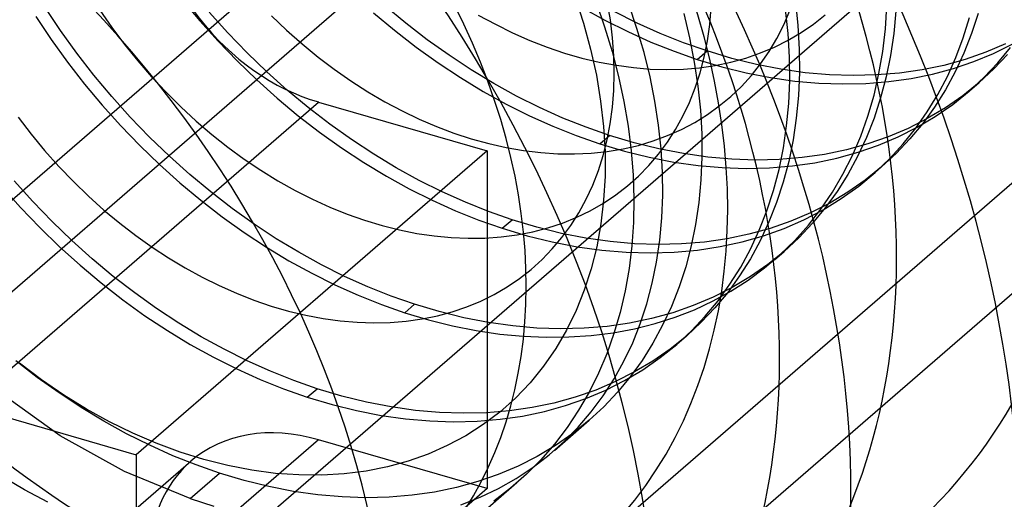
# Model space of a CAD drawing. Header units: millimetres. Extents: x -24 to 80, y -43 to 164.
# Tile 204 of 223: x 68.29 to 70.82, y 130.14 to 131.37. Entities that reach past the tile are written whole.
import ezdxf

# ---------------------------------------------------------------- set-up
doc = ezdxf.new("R2010")
doc.units = ezdxf.units.MM
doc.layers.add('MAIN-1', color=7, linetype='Continuous')
doc.layers.add('MAIN-2', color=7, linetype='Continuous')

msp = doc.modelspace()

# ---------------------------------------------------------------- linework, layer by layer
at = {"layer": 'MAIN-1'}
msp.add_line((57.3904, 121.2463), (78.7904, 139.7793), dxfattribs=at)
at = {"layer": 'MAIN-2'}
for p, q in [((77.8394, 139.1897), (57.6877, 121.7378)), ((69.7386, 129.9975), (74.2386, 133.8946)), ((73.093, 133.7019), (68.593, 129.8048)), ((69.093, 129.1553), (72.693, 132.273)), ((69.7171, 131.4265), (69.7388, 131.3594)), ((68.3976, 131.3401), (68.3579, 131.3995)), ((68.7092, 131.4195), (68.7546, 131.3651)), ((69.2829, 131.3592), (69.2292, 131.4039)), ((69.7347, 131.3989), (69.7933, 131.3667)), ((69.7709, 131.4128), (69.793, 131.3496)), ((69.8077, 131.3674), (69.7998, 131.414)), ((69.8758, 131.3456), (69.8548, 131.4075)), ((70.0627, 131.3559), (70.0664, 131.3994)), ((70.2823, 131.414), (70.2886, 131.3527)), ((70.5131, 131.3444), (70.5168, 131.4035)), ((68.334, 131.3764), (68.3738, 131.3168)), ((68.4983, 131.3925), (68.5293, 131.3478)), ((68.8267, 131.3345), (68.7791, 131.3874)), ((68.9385, 131.3779), (68.9773, 131.3409)), ((69.2002, 131.3859), (69.2541, 131.3407)), ((69.469, 131.38), (69.5127, 131.3562)), ((69.8763, 131.3594), (69.8172, 131.3888)), ((69.9958, 131.3841), (70.0109, 131.3216)), ((70.2526, 131.3548), (70.2683, 131.3912)), ((70.2635, 131.3328), (70.2571, 131.3941)), ((70.3285, 131.3566), (70.3584, 131.3805)), ((70.54, 131.3901), (70.5345, 131.3324)), ((70.7128, 131.3215), (70.729, 131.3736)), ((70.7509, 131.3841), (70.734, 131.3323)), ((68.5293, 131.3478), (68.5618, 131.3043)), ((68.7546, 131.3651), (68.8018, 131.3127)), ((69.3378, 131.3167), (69.2829, 131.3592)), ((69.5127, 131.3562), (69.5569, 131.3345)), ((69.7388, 131.3594), (69.757, 131.2923)), ((69.793, 131.3496), (69.8123, 131.2862)), ((69.7933, 131.3667), (69.8523, 131.3373)), ((69.8134, 131.3212), (69.8077, 131.3674)), ((69.9358, 131.3327), (69.8763, 131.3594)), ((70.0567, 131.3135), (70.0627, 131.3559)), ((70.2348, 131.3199), (70.2526, 131.3548)), ((70.2886, 131.3527), (70.2919, 131.2921)), ((70.2969, 131.3348), (70.3285, 131.3566)), ((68.4395, 131.2821), (68.3976, 131.3401)), ((68.876, 131.2834), (68.8267, 131.3345)), ((68.9773, 131.3409), (69.0171, 131.3057)), ((69.2541, 131.3407), (69.3094, 131.2978)), ((69.5569, 131.3345), (69.6012, 131.3149)), ((69.8168, 131.2756), (69.8134, 131.3212)), ((69.8523, 131.3373), (69.9115, 131.3107)), ((69.894, 131.2835), (69.8758, 131.3456)), ((69.9956, 131.3088), (69.9358, 131.3327)), ((70.0109, 131.3216), (70.023, 131.2593)), ((70.267, 131.2722), (70.2635, 131.3328)), ((70.2637, 131.3152), (70.2969, 131.3348)), ((70.5063, 131.2864), (70.5131, 131.3444)), ((70.5345, 131.3324), (70.5261, 131.2761)), ((70.6937, 131.2712), (70.7128, 131.3215)), ((70.734, 131.3323), (70.7143, 131.2822)), ((68.3738, 131.3168), (68.4157, 131.2589)), ((68.5618, 131.3043), (68.5959, 131.2621)), ((68.8018, 131.3127), (68.8506, 131.2621)), ((69.0171, 131.3057), (69.058, 131.2723)), ((69.3094, 131.2978), (69.3659, 131.2574)), ((69.3939, 131.2768), (69.3378, 131.3167)), ((69.6012, 131.3149), (69.6458, 131.2976)), ((69.6458, 131.2976), (69.6904, 131.2825)), ((69.9115, 131.3107), (69.971, 131.287)), ((70.0555, 131.2879), (69.9956, 131.3088)), ((70.0485, 131.2721), (70.0567, 131.3135)), ((70.1928, 131.2826), (70.229, 131.2978)), ((70.2149, 131.2866), (70.2348, 131.3199)), ((70.229, 131.2978), (70.2637, 131.3152)), ((70.8212, 131.3059), (70.7703, 131.2843)), ((70.7899, 131.2813), (70.8383, 131.3053)), ((70.8009, 131.2572), (70.8338, 131.2969)), ((68.4833, 131.2257), (68.4395, 131.2821)), ((68.9269, 131.2344), (68.876, 131.2834)), ((69.058, 131.2723), (69.0997, 131.2407)), ((69.4509, 131.2393), (69.3939, 131.2768)), ((69.6904, 131.2825), (69.7349, 131.2697)), ((69.757, 131.2923), (69.7717, 131.2254)), ((69.8123, 131.2862), (69.8288, 131.2224)), ((69.8178, 131.2308), (69.8168, 131.2756)), ((69.9094, 131.2213), (69.894, 131.2835)), ((69.971, 131.287), (70.0305, 131.2662)), ((70.0305, 131.2662), (70.0555, 131.2879)), ((70.038, 131.2321), (70.0485, 131.2721)), ((70.1189, 131.2688), (70.0555, 131.2879)), ((70.1553, 131.2696), (70.1928, 131.2826)), ((70.1931, 131.255), (70.2149, 131.2866)), ((70.2675, 131.2124), (70.267, 131.2722)), ((70.2919, 131.2921), (70.2924, 131.2323)), ((70.4965, 131.2297), (70.5063, 131.2864)), ((70.5261, 131.2761), (70.5149, 131.2211)), ((70.6719, 131.2227), (70.6937, 131.2712)), ((70.7143, 131.2822), (70.6918, 131.2341)), ((70.7703, 131.2843), (70.7175, 131.2659)), ((70.7397, 131.2605), (70.7899, 131.2813)), ((70.826, 131.2789), (70.7908, 131.2417)), ((68.4157, 131.2589), (68.4594, 131.2027)), ((68.5959, 131.2621), (68.6313, 131.2213)), ((68.8506, 131.2621), (68.9012, 131.2134)), ((69.3659, 131.2574), (69.4233, 131.2195)), ((69.7349, 131.2697), (69.7792, 131.2592)), ((69.7792, 131.2592), (69.8233, 131.251)), ((69.8233, 131.251), (69.867, 131.2451)), ((70.023, 131.2593), (70.0323, 131.1974)), ((70.0305, 131.2662), (70.0933, 131.2474)), ((70.0361, 131.2448), (70.0768, 131.2507)), ((70.0768, 131.2507), (70.1165, 131.259)), ((70.0933, 131.2474), (70.1561, 131.2318)), ((70.1165, 131.259), (70.1553, 131.2696)), ((70.1822, 131.2532), (70.1189, 131.2688)), ((70.1693, 131.2251), (70.1931, 131.255)), ((70.2452, 131.2409), (70.1822, 131.2532)), ((70.663, 131.2509), (70.6069, 131.2393)), ((70.7175, 131.2659), (70.663, 131.2509)), ((70.6878, 131.2429), (70.7397, 131.2605)), ((70.7656, 131.2198), (70.8009, 131.2572)), ((68.5291, 131.1709), (68.4833, 131.2257)), ((68.6313, 131.2213), (68.6682, 131.182)), ((68.9792, 131.1874), (68.9269, 131.2344)), ((69.0997, 131.2407), (69.1423, 131.211)), ((69.5087, 131.2044), (69.4509, 131.2393)), ((69.7717, 131.2254), (69.7828, 131.1592)), ((69.8166, 131.1867), (69.8178, 131.2308)), ((69.8288, 131.2224), (69.8426, 131.1585)), ((69.867, 131.2451), (69.9101, 131.2415)), ((69.9219, 131.1593), (69.9094, 131.2213)), ((69.9101, 131.2415), (69.9528, 131.2403)), ((69.9528, 131.2403), (69.9948, 131.2414)), ((69.9948, 131.2414), (70.0361, 131.2448)), ((70.0254, 131.1933), (70.038, 131.2321)), ((70.1437, 131.1971), (70.1693, 131.2251)), ((70.1561, 131.2318), (70.2186, 131.2196)), ((70.3076, 131.2321), (70.2452, 131.2409)), ((70.2924, 131.2323), (70.2899, 131.1736)), ((70.3694, 131.2267), (70.3076, 131.2321)), ((70.4304, 131.2247), (70.3694, 131.2267)), ((70.4904, 131.2262), (70.4304, 131.2247)), ((70.4838, 131.1745), (70.4965, 131.2297)), ((70.5493, 131.231), (70.4904, 131.2262)), ((70.5149, 131.2211), (70.5008, 131.1676)), ((70.6069, 131.2393), (70.5493, 131.231)), ((70.5787, 131.2171), (70.6341, 131.2284)), ((70.6341, 131.2284), (70.6878, 131.2429)), ((70.6475, 131.1762), (70.6719, 131.2227)), ((70.6918, 131.2341), (70.6667, 131.1879)), ((70.7908, 131.2417), (70.7534, 131.207)), ((68.4594, 131.2027), (68.5048, 131.1484)), ((68.9012, 131.2134), (68.9534, 131.1666)), ((69.1423, 131.211), (69.1855, 131.1833)), ((69.4233, 131.2195), (69.4816, 131.1842)), ((69.5672, 131.1721), (69.5087, 131.2044)), ((70.0323, 131.1974), (70.0387, 131.1361)), ((70.1163, 131.171), (70.1437, 131.1971)), ((70.2186, 131.2196), (70.2808, 131.2107)), ((70.2651, 131.1535), (70.2675, 131.2124)), ((70.2808, 131.2107), (70.3425, 131.2052)), ((70.3425, 131.2052), (70.4034, 131.2031)), ((70.4034, 131.2031), (70.4632, 131.2044)), ((70.4632, 131.2044), (70.5217, 131.2091)), ((70.5217, 131.2091), (70.5787, 131.2171)), ((70.7534, 131.207), (70.7113, 131.173)), ((70.7278, 131.1849), (70.7656, 131.2198)), ((70.7284, 131.1853), (70.7533, 131.207)), ((68.5767, 131.1179), (68.5291, 131.1709)), ((68.6682, 131.182), (68.7062, 131.1442)), ((69.0329, 131.1427), (68.9792, 131.1874)), ((69.1855, 131.1833), (69.2293, 131.1576)), ((69.4816, 131.1842), (69.5405, 131.1516)), ((69.6263, 131.1426), (69.5672, 131.1721)), ((69.8132, 131.1435), (69.8166, 131.1867)), ((70.0106, 131.156), (70.0254, 131.1933)), ((70.0871, 131.1468), (70.1163, 131.171)), ((70.2899, 131.1736), (70.2845, 131.1159)), ((70.4681, 131.121), (70.4838, 131.1745)), ((70.6204, 131.1318), (70.6475, 131.1762)), ((70.6667, 131.1879), (70.6389, 131.1438)), ((70.7113, 131.173), (70.6669, 131.142)), ((70.6855, 131.1509), (70.7278, 131.1849)), ((68.159, 130.3775), (69.059, 131.1569)), ((68.5048, 131.1484), (68.552, 131.096)), ((68.9534, 131.1666), (69.0071, 131.1218)), ((69.059, 131.1569), (69.492, 131.0319)), ((69.2293, 131.1576), (69.2734, 131.1342)), ((69.5405, 131.1516), (69.6001, 131.1218)), ((69.7828, 131.1592), (69.7902, 131.0938)), ((69.8426, 131.1585), (69.8535, 131.0949)), ((69.9315, 131.0979), (69.9219, 131.1593)), ((69.9937, 131.1203), (70.0106, 131.156)), ((70.0564, 131.1246), (70.0871, 131.1468)), ((70.2597, 131.0957), (70.2651, 131.1535)), ((70.5008, 131.1676), (70.4839, 131.1158)), ((70.6409, 131.1199), (70.6855, 131.1509)), ((68.7062, 131.1442), (68.7454, 131.1082)), ((69.0071, 131.1218), (69.0621, 131.0794)), ((69.0879, 131.1003), (69.0329, 131.1427)), ((69.2734, 131.1342), (69.3177, 131.113)), ((69.6001, 131.1218), (69.66, 131.0949)), ((69.6858, 131.1159), (69.6263, 131.1426)), ((69.8074, 131.1013), (69.8132, 131.1435)), ((69.9749, 131.0862), (69.9937, 131.1203)), ((70.024, 131.1044), (70.0564, 131.1246)), ((70.0387, 131.1361), (70.042, 131.0755)), ((70.4496, 131.0693), (70.4681, 131.121)), ((70.5908, 131.0895), (70.6204, 131.1318)), ((70.5943, 131.0921), (70.6409, 131.1199)), ((70.6389, 131.1438), (70.6087, 131.1019)), ((70.6669, 131.142), (70.6201, 131.1142)), ((68.2891, 131.1178), (68.3223, 131.0744)), ((68.552, 131.096), (68.6008, 131.0454)), ((68.626, 131.0669), (68.5767, 131.1179)), ((68.7454, 131.1082), (68.7856, 131.0738)), ((69.1439, 131.0604), (69.0879, 131.1003)), ((69.3177, 131.113), (69.362, 131.094)), ((69.362, 131.094), (69.4065, 131.0773)), ((69.66, 131.0949), (69.7202, 131.0708)), ((69.7455, 131.0922), (69.6858, 131.1159)), ((69.7995, 131.06), (69.8074, 131.1013)), ((69.8535, 131.0949), (69.8614, 131.0318)), ((69.9381, 131.0372), (69.9315, 131.0979)), ((69.99, 131.0865), (70.024, 131.1044)), ((70.2514, 131.0391), (70.2597, 131.0957)), ((70.2845, 131.1159), (70.2762, 131.0595)), ((70.4839, 131.1158), (70.4642, 131.0657)), ((70.6201, 131.1142), (70.5712, 131.0894)), ((70.6087, 131.1019), (70.576, 131.0624)), ((68.3223, 131.0744), (68.357, 131.0325)), ((68.7856, 131.0738), (68.8267, 131.0412)), ((69.0621, 131.0794), (69.1182, 131.0393)), ((69.4065, 131.0773), (69.451, 131.0628)), ((69.7202, 131.0708), (69.7805, 131.0497)), ((69.8055, 131.0714), (69.7455, 131.0922)), ((69.7805, 131.0497), (69.8055, 131.0714)), ((69.7902, 131.0938), (69.794, 131.0297)), ((69.8689, 131.0524), (69.8055, 131.0714)), ((69.9177, 131.0571), (69.9545, 131.0707)), ((69.9541, 131.0538), (69.9749, 131.0862)), ((69.9545, 131.0707), (69.99, 131.0865)), ((70.042, 131.0755), (70.0424, 131.0158)), ((70.4283, 131.0195), (70.4496, 131.0693)), ((70.5712, 131.0894), (70.5203, 131.0678)), ((70.5457, 131.0675), (70.5943, 131.0921)), ((70.5586, 131.0494), (70.5908, 131.0895)), ((68.6008, 131.0454), (68.6514, 130.9967)), ((68.6768, 131.0178), (68.626, 131.0669)), ((69.2009, 131.0229), (69.1439, 131.0604)), ((69.451, 131.0628), (69.4957, 131.0505)), ((69.4957, 131.0505), (69.5403, 131.0404)), ((69.7805, 131.0497), (69.8438, 131.0308)), ((69.7893, 131.0199), (69.7995, 131.06)), ((69.8401, 131.0367), (69.8795, 131.0458)), ((69.9322, 131.0368), (69.8689, 131.0524)), ((69.8795, 131.0458), (69.9177, 131.0571)), ((69.9313, 131.0231), (69.9541, 131.0538)), ((70.2762, 131.0595), (70.265, 131.0046)), ((70.4675, 131.0495), (70.413, 131.0344)), ((70.4642, 131.0657), (70.4418, 131.0175)), ((70.4428, 131.0279), (70.4952, 131.0461)), ((70.5203, 131.0678), (70.4675, 131.0495)), ((70.4952, 131.0461), (70.5457, 131.0675)), ((70.524, 131.0117), (70.5586, 131.0494)), ((70.576, 131.0624), (70.5409, 131.0252)), ((68.357, 131.0325), (68.3932, 130.9919)), ((69.492, 131.0319), (68.592, 130.2525)), ((68.8267, 131.0412), (68.8687, 131.0105)), ((69.1182, 131.0393), (69.1753, 131.0017)), ((69.2587, 130.9881), (69.2009, 131.0229)), ((69.492, 131.0319), (69.492, 130.1659)), ((69.5403, 131.0404), (69.5849, 131.0327)), ((69.5849, 131.0327), (69.6291, 131.0273)), ((69.6291, 131.0273), (69.6729, 131.0244)), ((69.6729, 131.0244), (69.716, 131.0238)), ((69.716, 131.0238), (69.7583, 131.0258)), ((69.7583, 131.0258), (69.7997, 131.0301)), ((69.7769, 130.9811), (69.7893, 131.0199)), ((69.794, 131.0297), (69.7941, 130.9667)), ((69.7997, 131.0301), (69.8401, 131.0367)), ((69.8438, 131.0308), (69.9071, 131.0151)), ((69.8614, 131.0318), (69.8662, 130.9696)), ((69.9067, 130.9942), (69.9313, 131.0231)), ((69.9952, 131.0245), (69.9322, 131.0368)), ((69.9417, 130.9773), (69.9381, 131.0372)), ((70.0577, 131.0157), (69.9952, 131.0245)), ((70.2402, 130.9839), (70.2514, 131.0391)), ((70.3569, 131.0227), (70.2993, 131.0144)), ((70.413, 131.0344), (70.3569, 131.0227)), ((70.3885, 131.013), (70.4428, 131.0279)), ((70.4041, 130.9717), (70.4283, 131.0195)), ((70.5409, 131.0252), (70.5034, 130.9905)), ((68.6514, 130.9967), (68.7036, 130.9499)), ((68.7292, 130.9709), (68.6768, 131.0178)), ((68.8687, 131.0105), (68.9115, 130.9818)), ((69.1753, 131.0017), (69.2333, 130.9667)), ((69.8801, 130.9671), (69.9067, 130.9942)), ((69.9071, 131.0151), (69.9701, 131.0029)), ((69.9701, 131.0029), (70.0326, 130.994)), ((70.0326, 130.994), (70.0946, 130.9886)), ((70.0424, 131.0158), (70.0399, 130.9571)), ((70.1195, 131.0102), (70.0577, 131.0157)), ((70.1805, 131.0082), (70.1195, 131.0102)), ((70.2405, 131.0096), (70.1805, 131.0082)), ((70.2158, 130.9881), (70.2748, 130.993)), ((70.2993, 131.0144), (70.2405, 131.0096)), ((70.265, 131.0046), (70.2509, 130.9511)), ((70.2748, 130.993), (70.3324, 131.0013)), ((70.3324, 131.0013), (70.3885, 131.013)), ((70.4418, 131.0175), (70.4168, 130.9714)), ((70.4871, 130.9765), (70.524, 131.0117)), ((68.3932, 130.9919), (68.4306, 130.9528)), ((68.7829, 130.9262), (68.7292, 130.9709)), ((68.9115, 130.9818), (68.955, 130.955)), ((69.3172, 130.9559), (69.2587, 130.9881)), ((69.7624, 130.9436), (69.7769, 130.9811)), ((69.8662, 130.9696), (69.8681, 130.9083)), ((69.9424, 130.9182), (69.9417, 130.9773)), ((70.0946, 130.9886), (70.1557, 130.9866)), ((70.1557, 130.9866), (70.2158, 130.9881)), ((70.2261, 130.9303), (70.2402, 130.9839)), ((70.3773, 130.9259), (70.4041, 130.9717)), ((70.4168, 130.9714), (70.389, 130.9273)), ((70.4447, 130.9413), (70.4871, 130.9765)), ((70.5034, 130.9905), (70.4613, 130.9565)), ((70.4784, 130.9688), (70.5033, 130.9905)), ((68.3266, 130.9015), (68.279, 130.9544)), ((68.4306, 130.9528), (68.4693, 130.9154)), ((68.7036, 130.9499), (68.7573, 130.9052)), ((68.955, 130.955), (68.999, 130.9304)), ((69.2333, 130.9667), (69.292, 130.9344)), ((69.3763, 130.9264), (69.3172, 130.9559)), ((69.7457, 130.9076), (69.7624, 130.9436)), ((69.7941, 130.9667), (69.7905, 130.9051)), ((69.8517, 130.9419), (69.8801, 130.9671)), ((70.0399, 130.9571), (70.0345, 130.8994)), ((70.2509, 130.9511), (70.2339, 130.8993)), ((70.4613, 130.9565), (70.4168, 130.9256)), ((68.248, 130.9398), (68.2954, 130.8865)), ((68.8379, 130.8839), (68.7829, 130.9262)), ((68.999, 130.9304), (69.0435, 130.9078)), ((69.292, 130.9344), (69.3511, 130.9048)), ((69.4358, 130.8997), (69.3763, 130.9264)), ((69.7897, 130.8974), (69.8215, 130.9186)), ((69.8215, 130.9186), (69.8517, 130.9419)), ((69.94, 130.8599), (69.9424, 130.9182)), ((70.2092, 130.8783), (70.2261, 130.9303)), ((70.3477, 130.8824), (70.3773, 130.9259)), ((70.389, 130.9273), (70.3587, 130.8855)), ((70.4168, 130.9256), (70.3701, 130.8977)), ((70.3999, 130.9093), (70.4447, 130.9413)), ((68.376, 130.8504), (68.3266, 130.9015)), ((68.4693, 130.9154), (68.5089, 130.8798)), ((68.7573, 130.9052), (68.8123, 130.8627)), ((69.0435, 130.9078), (69.0881, 130.8875)), ((69.3511, 130.9048), (69.4107, 130.8781)), ((69.4956, 130.8758), (69.4358, 130.8997)), ((69.7269, 130.8731), (69.7457, 130.9076)), ((69.7563, 130.8783), (69.7897, 130.8974)), ((69.7905, 130.9051), (69.7834, 130.8447)), ((69.8681, 130.9083), (69.8669, 130.8479)), ((70.0345, 130.8994), (70.0261, 130.8431)), ((70.2339, 130.8993), (70.2142, 130.8493)), ((70.3701, 130.8977), (70.3212, 130.873)), ((70.353, 130.8805), (70.3999, 130.9093)), ((68.2954, 130.8865), (68.3446, 130.8352)), ((68.5089, 130.8798), (68.5494, 130.846)), ((68.8939, 130.8439), (68.8379, 130.8839)), ((69.0881, 130.8875), (69.1328, 130.8694)), ((69.1328, 130.8694), (69.1775, 130.8536)), ((69.4107, 130.8781), (69.4705, 130.8542)), ((69.5555, 130.8549), (69.4956, 130.8758)), ((69.7062, 130.8404), (69.7269, 130.8731)), ((69.7214, 130.8613), (69.7563, 130.8783)), ((70.1895, 130.8282), (70.2092, 130.8783)), ((70.3212, 130.873), (70.2703, 130.8514)), ((70.304, 130.8549), (70.353, 130.8805)), ((70.3155, 130.8411), (70.3477, 130.8824)), ((70.3587, 130.8855), (70.326, 130.8459)), ((68.4269, 130.8014), (68.376, 130.8504)), ((68.5494, 130.846), (68.5905, 130.8143)), ((68.8123, 130.8627), (68.8684, 130.8226)), ((68.9509, 130.8064), (68.8939, 130.8439)), ((69.1775, 130.8536), (69.2222, 130.8401)), ((69.4705, 130.8542), (69.5305, 130.8332)), ((69.5305, 130.8332), (69.5555, 130.8548)), ((69.6189, 130.8358), (69.5555, 130.8549)), ((69.6475, 130.8342), (69.6851, 130.8466)), ((69.6851, 130.8466), (69.7214, 130.8613)), ((69.7834, 130.8447), (69.7726, 130.7859)), ((69.8669, 130.8479), (69.8627, 130.7884)), ((69.9346, 130.8026), (69.94, 130.8599)), ((70.0261, 130.8431), (70.0149, 130.7881)), ((70.2142, 130.8493), (70.1918, 130.8011)), ((70.2703, 130.8514), (70.2175, 130.833)), ((70.2533, 130.8327), (70.304, 130.8549)), ((70.326, 130.8459), (70.2908, 130.8087)), ((68.3446, 130.8352), (68.3954, 130.7858)), ((68.8684, 130.8226), (68.9255, 130.7851)), ((69.2222, 130.8401), (69.2668, 130.8288)), ((69.2668, 130.8288), (69.3113, 130.8199)), ((69.3113, 130.8199), (69.3557, 130.8134)), ((69.5278, 130.811), (69.5687, 130.8163)), ((69.5305, 130.8332), (69.5947, 130.814)), ((69.5687, 130.8163), (69.6087, 130.8241)), ((69.6087, 130.8241), (69.6475, 130.8342)), ((69.6822, 130.8201), (69.6189, 130.8358)), ((69.7451, 130.8079), (69.6822, 130.8201)), ((69.6834, 130.8094), (69.7062, 130.8404)), ((70.163, 130.818), (70.1069, 130.8062)), ((70.2175, 130.833), (70.163, 130.818)), ((70.1671, 130.78), (70.1895, 130.8282)), ((70.2005, 130.8138), (70.2533, 130.8327)), ((70.2808, 130.8022), (70.3155, 130.8411)), ((68.4792, 130.7544), (68.4269, 130.8014)), ((68.5905, 130.8143), (68.6323, 130.7847)), ((69.0087, 130.7716), (68.9509, 130.8064)), ((69.3557, 130.8134), (69.3997, 130.8092)), ((69.3997, 130.8092), (69.4431, 130.8074)), ((69.4431, 130.8074), (69.4859, 130.808)), ((69.4859, 130.808), (69.5278, 130.811)), ((69.5947, 130.814), (69.6588, 130.7983)), ((69.6588, 130.7801), (69.6834, 130.8094)), ((69.6588, 130.7983), (69.7225, 130.7859)), ((69.8076, 130.799), (69.7451, 130.8079)), ((69.8694, 130.7936), (69.8076, 130.799)), ((69.9304, 130.7916), (69.8694, 130.7936)), ((69.9263, 130.7466), (69.9346, 130.8026)), ((69.9904, 130.7931), (69.9304, 130.7916)), ((70.0493, 130.7979), (69.9904, 130.7931)), ((70.1069, 130.8062), (70.0493, 130.7979)), ((70.0892, 130.786), (70.1458, 130.7983)), ((70.1458, 130.7983), (70.2005, 130.8138)), ((70.1918, 130.8011), (70.1667, 130.7549)), ((70.2432, 130.7655), (70.2808, 130.8022)), ((70.2908, 130.8087), (70.2534, 130.774)), ((68.3954, 130.7858), (68.448, 130.7383)), ((68.6323, 130.7847), (68.6746, 130.757)), ((68.9255, 130.7851), (68.9834, 130.7501)), ((69.0672, 130.7393), (69.0087, 130.7716)), ((69.6324, 130.7528), (69.6588, 130.7801)), ((69.7225, 130.7859), (69.7858, 130.7771)), ((69.7726, 130.7859), (69.7584, 130.729)), ((69.7858, 130.7771), (69.8485, 130.7718)), ((69.8485, 130.7718), (69.9103, 130.77)), ((69.8627, 130.7884), (69.8556, 130.7299)), ((69.9103, 130.77), (69.9712, 130.7718)), ((69.9712, 130.7718), (70.0309, 130.7772)), ((70.0149, 130.7881), (70.0008, 130.7346)), ((70.0309, 130.7772), (70.0892, 130.786)), ((70.142, 130.7337), (70.1671, 130.78)), ((70.2534, 130.774), (70.2113, 130.7401)), ((70.2284, 130.7523), (70.2533, 130.7739)), ((68.533, 130.7097), (68.4792, 130.7544)), ((68.6746, 130.757), (68.7174, 130.7314)), ((68.9834, 130.7501), (69.0421, 130.7178)), ((69.6042, 130.7274), (69.6324, 130.7528)), ((69.9152, 130.6921), (69.9263, 130.7466)), ((70.1667, 130.7549), (70.139, 130.7108)), ((70.2032, 130.7315), (70.2432, 130.7655)), ((68.448, 130.7383), (68.5021, 130.6929)), ((68.7174, 130.7314), (68.7608, 130.7077)), ((69.0421, 130.7178), (69.1012, 130.6883)), ((69.1263, 130.7098), (69.0672, 130.7393)), ((69.5743, 130.7041), (69.6042, 130.7274)), ((69.7584, 130.729), (69.7408, 130.6743)), ((69.8556, 130.7299), (69.8455, 130.6728)), ((70.0008, 130.7346), (69.984, 130.6828)), ((70.1142, 130.6895), (70.142, 130.7337)), ((70.161, 130.7003), (70.2032, 130.7315)), ((70.2113, 130.7401), (70.1668, 130.7091)), ((68.5021, 130.6929), (68.5576, 130.6497)), ((68.5879, 130.6673), (68.533, 130.7097)), ((68.7608, 130.7077), (68.8046, 130.686)), ((69.1858, 130.6831), (69.1263, 130.7098)), ((69.5429, 130.6828), (69.5743, 130.7041)), ((69.9012, 130.6393), (69.9152, 130.6921)), ((70.139, 130.7108), (70.1087, 130.6689)), ((70.1169, 130.672), (70.161, 130.7003)), ((70.1668, 130.7091), (70.1201, 130.6811)), ((68.6439, 130.6273), (68.5879, 130.6673)), ((68.8046, 130.686), (68.8488, 130.6664)), ((68.8488, 130.6664), (68.8932, 130.649)), ((69.1012, 130.6883), (69.1608, 130.6616)), ((69.2456, 130.6593), (69.1858, 130.6831)), ((69.5098, 130.6636), (69.5429, 130.6828)), ((69.7408, 130.6743), (69.7198, 130.622)), ((69.8455, 130.6728), (69.8326, 130.6172)), ((69.984, 130.6828), (69.9643, 130.6327)), ((70.071, 130.6467), (70.1169, 130.672)), ((70.1201, 130.6811), (70.0712, 130.6564)), ((70.1087, 130.6689), (70.076, 130.6293)), ((70.0838, 130.6474), (70.1142, 130.6895)), ((68.5576, 130.6497), (68.6142, 130.609)), ((68.8932, 130.649), (68.9377, 130.6338)), ((69.1608, 130.6616), (69.2206, 130.6377)), ((69.3055, 130.6383), (69.2456, 130.6593)), ((69.4395, 130.6318), (69.4754, 130.6466)), ((69.4754, 130.6466), (69.5098, 130.6636)), ((70.0712, 130.6564), (70.0203, 130.6348)), ((70.0232, 130.6244), (70.071, 130.6467)), ((70.051, 130.6076), (70.0838, 130.6474)), ((68.7009, 130.5899), (68.6439, 130.6273)), ((68.9377, 130.6338), (68.9823, 130.6209)), ((68.9823, 130.6209), (69.0267, 130.6102)), ((69.2206, 130.6377), (69.2805, 130.6167)), ((69.2805, 130.6167), (69.3055, 130.6383)), ((69.2805, 130.6167), (69.3417, 130.5984)), ((69.3689, 130.6194), (69.3055, 130.6383)), ((69.3641, 130.6089), (69.4024, 130.6192)), ((69.4322, 130.6037), (69.3689, 130.6194)), ((69.4024, 130.6192), (69.4395, 130.6318)), ((69.7198, 130.622), (69.6953, 130.5721)), ((69.8326, 130.6172), (69.8169, 130.5634)), ((69.8844, 130.5884), (69.9012, 130.6393)), ((69.9675, 130.6165), (69.913, 130.6015)), ((69.9643, 130.6327), (69.9418, 130.5845)), ((70.0203, 130.6348), (69.9675, 130.6165)), ((69.9737, 130.6052), (70.0232, 130.6244)), ((70.076, 130.6293), (70.0409, 130.5922)), ((68.6142, 130.609), (68.6719, 130.5709)), ((68.7587, 130.555), (68.7009, 130.5899)), ((69.0267, 130.6102), (69.071, 130.6019)), ((69.071, 130.6019), (69.1148, 130.5958)), ((69.1148, 130.5958), (69.1582, 130.5921)), ((69.1582, 130.5921), (69.201, 130.5908)), ((69.201, 130.5908), (69.2431, 130.5918)), ((69.2431, 130.5918), (69.2844, 130.5951)), ((69.2844, 130.5951), (69.3248, 130.6009)), ((69.3248, 130.6009), (69.3641, 130.6089)), ((69.3417, 130.5984), (69.4027, 130.5831)), ((69.4952, 130.5915), (69.4322, 130.6037)), ((69.5577, 130.5826), (69.4952, 130.5915)), ((69.8568, 130.5898), (69.7993, 130.5815)), ((69.913, 130.6015), (69.8568, 130.5898)), ((69.9223, 130.5889), (69.9737, 130.6052)), ((70.0409, 130.5922), (70.0034, 130.5575)), ((70.0156, 130.5703), (70.051, 130.6076)), ((68.6719, 130.5709), (68.7304, 130.5354)), ((69.4027, 130.5831), (69.4635, 130.571)), ((69.4635, 130.571), (69.524, 130.562)), ((69.6195, 130.5771), (69.5577, 130.5826)), ((69.6805, 130.5751), (69.6195, 130.5771)), ((69.6953, 130.5721), (69.6675, 130.5245)), ((69.7404, 130.5766), (69.6805, 130.5751)), ((69.7993, 130.5815), (69.7404, 130.5766)), ((69.7586, 130.5582), (69.8146, 130.5653)), ((69.8146, 130.5653), (69.8693, 130.5756)), ((69.8649, 130.5395), (69.8844, 130.5884)), ((69.8693, 130.5756), (69.9223, 130.5889)), ((69.9418, 130.5845), (69.9167, 130.5384)), ((69.9778, 130.5354), (70.0156, 130.5703)), ((68.8172, 130.5228), (68.7587, 130.555)), ((69.524, 130.562), (69.5839, 130.5563)), ((69.5839, 130.5563), (69.643, 130.5537)), ((69.643, 130.5537), (69.7013, 130.5544)), ((69.7013, 130.5544), (69.7586, 130.5582)), ((69.8169, 130.5634), (69.7984, 130.5115)), ((69.8425, 130.4923), (69.8649, 130.5395)), ((69.9167, 130.5384), (69.889, 130.4943)), ((70.0034, 130.5575), (69.9613, 130.5236)), ((69.9784, 130.5358), (70.0033, 130.5574)), ((68.7304, 130.5354), (68.7896, 130.5027)), ((68.8763, 130.4934), (68.8172, 130.5228)), ((69.6675, 130.5245), (69.6362, 130.4795)), ((69.9613, 130.5236), (69.9168, 130.4926)), ((69.9355, 130.5014), (69.9778, 130.5354)), ((68.3379, 130.4508), (68.2829, 130.4931)), ((68.7896, 130.5027), (68.8494, 130.4727)), ((68.9358, 130.4667), (68.8763, 130.4934)), ((69.7984, 130.5115), (69.7772, 130.4614)), ((69.8172, 130.447), (69.8425, 130.4923)), ((69.889, 130.4943), (69.8587, 130.4525)), ((69.9168, 130.4926), (69.87, 130.4647)), ((69.8909, 130.4704), (69.9355, 130.5014)), ((68.3486, 130.4446), (68.2922, 130.4869)), ((68.8494, 130.4727), (68.9095, 130.4456)), ((68.9956, 130.4428), (68.9358, 130.4667)), ((69.6362, 130.4795), (69.6016, 130.4371)), ((69.87, 130.4647), (69.8212, 130.4399)), ((69.8443, 130.4425), (69.8909, 130.4704)), ((68.3939, 130.4108), (68.3379, 130.4508)), ((68.4062, 130.4054), (68.3486, 130.4446)), ((68.9095, 130.4456), (68.9699, 130.4214)), ((69.0555, 130.4218), (68.9956, 130.4428)), ((69.7772, 130.4614), (69.7531, 130.4132)), ((69.8212, 130.4399), (69.7703, 130.4183)), ((69.7892, 130.4035), (69.8172, 130.447)), ((69.7957, 130.418), (69.8443, 130.4425)), ((69.8587, 130.4525), (69.8259, 130.4129)), ((68.3968, 130.3012), (68.2382, 130.4144)), ((68.9699, 130.4214), (69.0305, 130.4002)), ((69.0305, 130.4002), (69.0555, 130.4218)), ((69.1189, 130.4028), (69.0555, 130.4218)), ((69.6016, 130.4371), (69.5642, 130.3978)), ((69.7703, 130.4183), (69.7175, 130.3999)), ((69.7531, 130.4132), (69.7262, 130.3668)), ((69.7452, 130.3966), (69.7957, 130.418)), ((69.8259, 130.4129), (69.7908, 130.3757)), ((68.4509, 130.3733), (68.3939, 130.4108)), ((68.4644, 130.3695), (68.4062, 130.4054)), ((69.0305, 130.4002), (69.0939, 130.3812)), ((69.1822, 130.3872), (69.1189, 130.4028)), ((69.2452, 130.3749), (69.1822, 130.3872)), ((69.5642, 130.3978), (69.5241, 130.362)), ((69.7175, 130.3999), (69.663, 130.3849)), ((69.6928, 130.3784), (69.7452, 130.3966)), ((69.7586, 130.3622), (69.7892, 130.4035)), ((68.159, 130.3775), (68.592, 130.2525)), ((68.5087, 130.3384), (68.4509, 130.3733)), ((68.5233, 130.3369), (68.4644, 130.3695)), ((69.0939, 130.3812), (69.1571, 130.3656)), ((69.1571, 130.3656), (69.2201, 130.3533)), ((69.3076, 130.3661), (69.2452, 130.3749)), ((69.3694, 130.3607), (69.3076, 130.3661)), ((69.5241, 130.362), (69.4816, 130.3297)), ((69.5493, 130.365), (69.4904, 130.3602)), ((69.6069, 130.3733), (69.5493, 130.365)), ((69.5824, 130.3518), (69.6385, 130.3635)), ((69.663, 130.3849), (69.6069, 130.3733)), ((69.6385, 130.3635), (69.6928, 130.3784)), ((69.7262, 130.3668), (69.6966, 130.3223)), ((69.7254, 130.3233), (69.7586, 130.3622)), ((69.7908, 130.3757), (69.7534, 130.341)), ((68.5672, 130.3062), (68.5087, 130.3384)), ((68.5829, 130.3077), (68.5233, 130.3369)), ((69.2201, 130.3533), (69.2826, 130.3445)), ((69.2826, 130.3445), (69.3445, 130.339)), ((69.3445, 130.339), (69.4056, 130.3371)), ((69.4304, 130.3587), (69.3694, 130.3607)), ((69.4056, 130.3371), (69.4658, 130.3385)), ((69.4904, 130.3602), (69.4304, 130.3587)), ((69.4658, 130.3385), (69.5248, 130.3434)), ((69.5248, 130.3434), (69.5824, 130.3518)), ((69.6641, 130.2636), (69.7533, 130.3409)), ((69.7534, 130.341), (69.7113, 130.307)), ((69.4816, 130.3297), (69.4367, 130.301)), ((69.6966, 130.3223), (69.6643, 130.2799)), ((69.6898, 130.287), (69.7254, 130.3233)), ((69.059, 130.2909), (68.159, 129.5115)), ((68.5618, 130.2092), (68.3968, 130.3012)), ((68.6263, 130.2767), (68.5672, 130.3062)), ((68.6432, 130.2818), (68.5829, 130.3077)), ((69.492, 130.1659), (69.059, 130.2909)), ((69.4367, 130.301), (69.3896, 130.2758)), ((69.6506, 130.2523), (69.6898, 130.287)), ((69.7113, 130.307), (69.6669, 130.276)), ((68.6858, 130.25), (68.6263, 130.2767)), ((68.7041, 130.2593), (68.6432, 130.2818)), ((69.3896, 130.2758), (69.3405, 130.2541)), ((69.6669, 130.276), (69.6201, 130.2481)), ((69.6643, 130.2799), (69.6295, 130.2398)), ((67.8317, 129.4564), (68.7317, 130.2359)), ((68.592, 130.2525), (68.592, 129.3865)), ((68.7456, 130.2262), (68.6858, 130.25)), ((68.7655, 130.2401), (68.7041, 130.2593)), ((68.827, 130.2246), (68.7655, 130.2401)), ((69.2893, 130.236), (69.2363, 130.2215)), ((69.3405, 130.2541), (69.2893, 130.236)), ((69.6201, 130.2481), (69.5712, 130.2234)), ((69.6295, 130.2398), (69.5922, 130.2023)), ((69.6093, 130.2206), (69.6506, 130.2523)), ((68.8055, 130.2053), (68.7456, 130.2262)), ((68.8882, 130.2128), (68.827, 130.2246)), ((68.9488, 130.2048), (68.8882, 130.2128)), ((69.1816, 130.2107), (69.1253, 130.2036)), ((69.2363, 130.2215), (69.1816, 130.2107)), ((69.5712, 130.2234), (69.5203, 130.2018)), ((69.5659, 130.1918), (69.6093, 130.2206)), ((68.3051, 130.1626), (68.2461, 130.1972)), ((68.7299, 130.1399), (68.5618, 130.2092)), ((68.7299, 130.1399), (68.8055, 130.2053)), ((68.8689, 130.1864), (68.8055, 130.2053)), ((68.9322, 130.1708), (68.8689, 130.1864)), ((69.0087, 130.2006), (68.9488, 130.2048)), ((69.0676, 130.2002), (69.0087, 130.2006)), ((69.1253, 130.2036), (69.0676, 130.2002)), ((69.5203, 130.2018), (69.4675, 130.1835)), ((69.5206, 130.1662), (69.5659, 130.1918)), ((69.5922, 130.2023), (69.5515, 130.1666)), ((68.3648, 130.1309), (68.3051, 130.1626)), ((69.492, 130.1659), (68.592, 129.3865)), ((68.9952, 130.1585), (68.9322, 130.1708)), ((69.5676, 130.1801), (69.275, 129.9267)), ((69.413, 130.1685), (69.3569, 130.1568)), ((69.4675, 130.1835), (69.413, 130.1685)), ((69.4735, 130.1436), (69.5206, 130.1662)), ((69.5515, 130.1666), (69.5086, 130.1337)), ((68.7299, 130.1399), (68.7912, 130.1206)), ((69.0577, 130.1497), (68.9952, 130.1585)), ((69.1195, 130.1442), (69.0577, 130.1497)), ((69.1805, 130.1422), (69.1195, 130.1442)), ((69.2405, 130.1436), (69.1805, 130.1422)), ((69.2993, 130.1484), (69.2405, 130.1436)), ((69.3569, 130.1568), (69.2993, 130.1484)), ((69.4244, 130.124), (69.4735, 130.1436))]:
    msp.add_line(p, q, dxfattribs=at)
for centre, major_axis, start_param, end_param in [((69.093, 131.7534), (1.964, -2.2678), 0.000079, 2.284521), ((69.093, 131.7534), (1.964, -2.2678), -3.141514, -0.857072), ((68.293, 131.0605), (-2.1276, 2.4568), -3.141514, -0.857072), ((69.093, 131.7534), (1.473, -1.7008), 0.000079, 2.284521), ((69.093, 131.7534), (-1.473, 1.7008), -3.141514, -0.857072), ((68.043, 130.844), (2.1276, -2.4568), 0.000079, 2.284521), ((69.093, 131.7534), (1.473, -1.7008), -3.141514, -0.857072), ((69.093, 131.7534), (-1.473, 1.7008), 0.000079, 2.284521), ((68.593, 131.3203), (1.473, -1.7008), 0.000079, 2.284521), ((68.043, 130.844), (-1.8003, 2.0788), -3.141514, -0.857072), ((68.593, 131.3203), (1.473, -1.7008), -3.141514, -0.857072), ((68.293, 131.0605), (-1.473, 1.7008), -3.141514, -0.857072), ((68.593, 131.3203), (-1.1456, 1.3229), -3.141514, -0.857072), ((67.543, 130.411), (1.8003, -2.0788), -0.857072, 2.27373), ((68.593, 131.3203), (-1.1456, 1.3229), 0.000079, 2.284521), ((68.293, 131.0605), (0.982, -1.1339), 0.000079, 2.284521), ((67.293, 130.1945), (1.473, -1.7008), -0.85629, 2.27373), ((69.059, 131.59), (-0.3273, 0.378), 0.713724, 2.284521), ((69.059, 129.8579), (-0.3273, 0.378), -0.857072, 0.000079), ((69.059, 129.8579), (-0.3273, 0.378), 0.000079, 0.713724)]:
    msp.add_ellipse(centre, major_axis=major_axis, ratio=0.75, start_param=start_param, end_param=end_param, dxfattribs=at)

doc.saveas('drawing.dxf')
